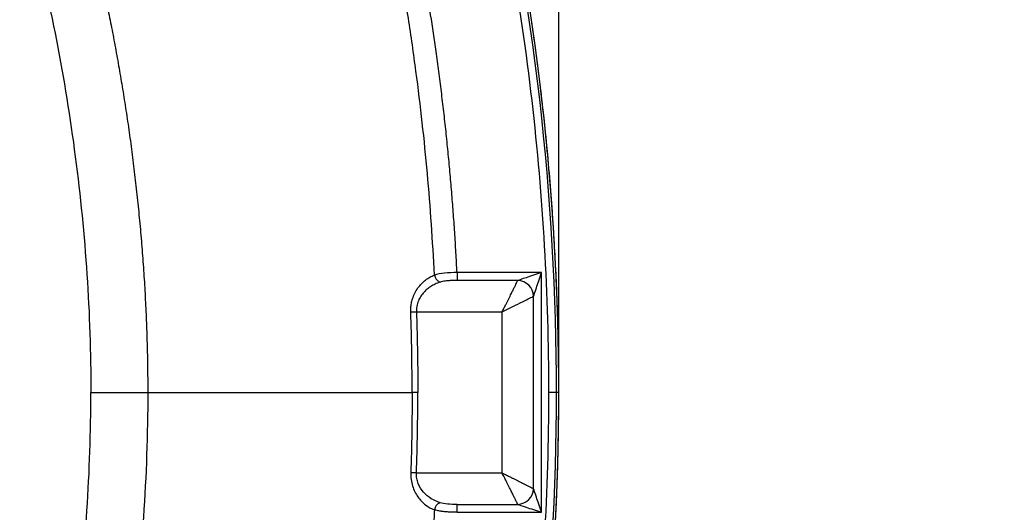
# Model space of a CAD drawing. Header units: millimetres. Extents: x 13 to 546, y 13 to 419.
# Tile 26 of 41: x 249 to 319, y 227 to 262. Entities that reach past the tile are written whole.
import ezdxf

# ---------------------------------------------------------------- set-up
doc = ezdxf.new("R2010")
doc.units = ezdxf.units.MM
doc.header["$LTSCALE"] = 2
doc.layers.add('DIMENSIONS', color=140, linetype='Continuous', lineweight=25)
doc.styles.add('SLDTEXTSTYLE0', font='TXT', dxfattribs={"width": 0.7})
doc.dimstyles.new('SLDDIMSTYLE2', dxfattribs={"dimtxt": 4.316016, "dimasz": 6.604, "dimexe": 0, "dimexo": 0.0625, "dimgap": 1.079004, "dimtad": 0, "dimtih": 1, "dimtoh": 1, "dimlfac": 0.875, "dimrnd": 1e-09, "dimzin": 4, "dimdsep": 46, "dimtxsty": 'SLDTEXTSTYLE0', "dimsah": 1, "dimcen": 0.09, "dimadec": 0, "dimazin": 1, "dimtfac": 1, "dimtofl": 0, "dimtmove": 0, "dimatfit": 3, "dimfxl": 0, "dimfrac": 2, "dimtolj": 1, "dimtzin": 12, "dimarcsym": 0})
doc.dimstyles.new('SLDDIMSTYLE3', dxfattribs={"dimtxt": 4.316016, "dimasz": 6.604, "dimexe": 0, "dimexo": 0.0625, "dimgap": 1.079004, "dimtad": 0, "dimtih": 1, "dimtoh": 1, "dimlfac": 0.875, "dimrnd": 1e-09, "dimzin": 12, "dimdsep": 46, "dimtxsty": 'SLDTEXTSTYLE0', "dimsah": 1, "dimcen": 0, "dimadec": 0, "dimazin": 3, "dimtfac": 1, "dimtofl": 0, "dimtmove": 0, "dimatfit": 3, "dimfxl": 0, "dimfrac": 2, "dimtolj": 1, "dimtzin": 12, "dimarcsym": 0})

# ---------------------------------------------------------------- blocks, each defined once
blk = doc.blocks.new('_D_4')
at = {"layer": 'DIMENSIONS'}
for p, q in [((133.84, 265.986), (133.84, 381.763)), ((286.953, 237.725), (286.953, 381.763)), ((133.84, 375.413), (195.584, 375.413)), ((201.433, 375.413), (199.983, 375.413)), ((199.983, 375.413), (199.983, 368.554)), ((214.258, 375.413), (215.707, 375.413)), ((215.707, 375.413), (215.707, 368.554)), ((286.953, 375.413), (220.106, 375.413)), ((199.983, 368.554), (201.433, 368.554)), ((215.707, 368.554), (214.258, 368.554))]:
    blk.add_line(p, q, dxfattribs=at)
for points in [[(133.84, 375.413), (140.444, 374.397), (140.444, 376.429)], [(286.953, 375.413), (280.349, 376.429), (280.349, 374.397)]]:
    blk.add_solid(points, dxfattribs=at)
at = {"layer": 'DIMENSIONS', "char_height": 4.2333, "attachment_point": 1, "style": 'SLDTEXTSTYLE0'}
for s, insert in [('134.0', (199.637, 381.837)), ('5.27', (201.433, 374.011))]:
    blk.add_mtext(s, dxfattribs=dict(at, insert=insert))
blk = doc.blocks.new('_D_6')
at = {"layer": 'DIMENSIONS'}
for p, q in [((304.282, 315.567), (302.832, 315.567)), ((302.832, 315.567), (302.832, 308.708)), ((317.107, 315.567), (318.556, 315.567)), ((318.556, 315.567), (318.556, 308.708)), ((273.412, 304.054), (286.235, 309.3)), ((286.235, 309.3), (297.347, 309.3)), ((302.832, 308.708), (304.282, 308.708)), ((318.556, 308.708), (317.107, 308.708))]:
    blk.add_line(p, q, dxfattribs=at)
blk.add_arc((105.051, 235.185), 181.902, 13.95625, 24.24678, dxfattribs=at)
blk.add_solid([(273.412, 304.054), (279.909, 305.614), (279.14, 307.495)], dxfattribs=at)
at = {"layer": 'DIMENSIONS', "char_height": 4.2333, "attachment_point": 1, "style": 'SLDTEXTSTYLE0'}
for s, insert in [('R159.2', (300.522, 321.991)), ('6.27', (304.282, 314.165)), ('TYP.', (304.489, 306.339))]:
    blk.add_mtext(s, dxfattribs=dict(at, insert=insert))

msp = doc.modelspace()

# ---------------------------------------------------------------- linework, layer by layer
for p, q in [((279.721, 243.703), (279.721, 243.143)), ((285.725, 243.703), (279.721, 243.703)), ((285.725, 226.666), (285.725, 243.703)), ((284.045, 243.143), (279.721, 243.143)), ((285.165, 228.346), (285.165, 242.024)), ((276.837, 240.904), (282.926, 240.904)), ((282.926, 229.466), (282.926, 240.904)), ((253.702, 235.185), (253.702, 235.179)), ((286.953, 235.185), (286.793, 235.185)), ((276.837, 229.466), (282.926, 229.466)), ((279.721, 227.226), (284.045, 227.226)), ((279.721, 226.666), (279.721, 227.226)), ((279.721, 226.666), (285.725, 226.666))]:
    msp.add_line(p, q)
at = {"flags": 128}
for points in [[(276.837, 240.904), (276.781, 240.902), (276.726, 240.9), (276.672, 240.898), (276.619, 240.896), (276.568, 240.895), (276.52, 240.893), (276.475, 240.891), (276.434, 240.89)], [(253.702, 235.19), (253.702, 235.187), (253.702, 235.185)], [(276.837, 229.466), (276.781, 229.467), (276.726, 229.469), (276.672, 229.471), (276.619, 229.473), (276.568, 229.475), (276.52, 229.476), (276.475, 229.478), (276.434, 229.479)]]:
    msp.add_lwpolyline(points, dxfattribs=at)
for centre, radius, start, end in [((105.097, 235.19), 181.696, 359.99835, 13.15796), ((278.799, 243.661), 0.699, 190.59732, 246.06338), ((283.991, 241.97), 1.175, 2.63967, 87.36033), ((105.097, 235.179), 181.696, 346.84204, 0.00165), ((283.991, 228.4), 1.175, 272.63956, 357.36044), ((278.799, 226.708), 0.699, 113.93614, 169.40286)]:
    msp.add_arc(centre, radius, start, end)
for points, knots in [([(166.736, 257.852), (167.21, 260.563), (167.762, 263.256), (168.546, 266.602), (168.788, 267.604), (169.04, 268.604), (169.168, 269.104), (169.211, 269.27), (169.317, 269.599), (169.376, 269.762), (169.687, 270.569), (169.996, 271.182), (170.569, 272.041), (170.781, 272.319), (171.232, 272.838), (171.472, 273.082), (171.979, 273.537), (172.247, 273.748), (172.811, 274.139), (173.109, 274.319), (173.719, 274.642), (174.031, 274.785), (174.667, 275.04), (174.99, 275.154), (176.659, 275.583), (178, 275.909), (182.029, 276.826), (184.728, 277.362), (190.156, 278.276), (192.886, 278.652), (198.37, 279.236), (201.11, 279.445), (206.579, 279.681), (209.309, 279.71), (214.761, 279.584), (217.483, 279.432), (222.919, 278.959), (225.633, 278.639), (229.698, 278.036), (231.052, 277.814), (233.758, 277.33), (235.111, 277.067), (237.809, 276.505), (239.153, 276.205), (241.161, 275.726), (241.829, 275.562), (242.663, 275.351), (242.83, 275.309), (243.08, 275.245), (243.163, 275.224), (243.329, 275.178), (243.411, 275.152), (243.821, 275.018), (244.143, 274.891), (244.78, 274.604), (245.095, 274.442), (245.695, 274.085), (245.982, 273.89), (246.529, 273.466), (246.789, 273.236), (247.282, 272.741), (247.515, 272.475), (248.155, 271.642), (248.501, 271.041), (248.927, 270.086), (249.055, 269.758), (249.216, 269.257), (249.259, 269.087), (249.346, 268.748), (249.389, 268.579), (250.117, 265.695), (250.725, 262.961), (251.783, 257.463), (252.232, 254.701), (253.316, 246.372), (253.702, 240.789), (253.702, 235.19)], [0, 0, 0, 0, 0.0625, 0.0625, 0.078125, 0.085938, 0.085938, 0.089844, 0.089844, 0.09375, 0.09375, 0.109375, 0.109375, 0.117188, 0.117188, 0.125, 0.125, 0.132813, 0.132813, 0.140625, 0.140625, 0.148438, 0.148438, 0.15625, 0.15625, 0.1875, 0.1875, 0.25, 0.25, 0.3125, 0.3125, 0.375, 0.375, 0.4375, 0.4375, 0.5, 0.5, 0.5625, 0.5625, 0.59375, 0.59375, 0.625, 0.625, 0.65625, 0.65625, 0.671875, 0.671875, 0.675781, 0.675781, 0.677734, 0.677734, 0.679688, 0.679688, 0.6875, 0.6875, 0.695313, 0.695313, 0.703125, 0.703125, 0.710938, 0.710938, 0.71875, 0.71875, 0.734375, 0.734375, 0.742188, 0.742188, 0.746094, 0.746094, 0.75, 0.75, 0.8125, 0.8125, 0.875, 0.875, 1, 1, 1, 1]), ([(281.467, 276.421), (283.045, 269.669), (284.235, 262.827), (285.824, 249.052), (286.222, 242.118), (286.222, 235.185)], [0, 0, 0, 0, 0.5, 0.5, 1, 1, 1, 1]), ([(286.953, 235.185), (286.952, 235.672), (286.95, 236.692), (286.929, 238.292), (286.892, 240.032), (286.832, 241.91), (286.747, 243.927), (286.631, 246.083), (286.48, 248.376), (286.287, 250.806), (286.048, 253.372), (285.7, 256.6), (285.226, 260.311), (284.618, 264.326), (283.99, 267.946), (283.366, 271.173), (282.77, 274.012), (282.366, 275.77), (282.179, 276.587)], [0, 0, 0, 0, 0.034972, 0.073285, 0.114939, 0.159934, 0.20827, 0.259947, 0.314965, 0.373324, 0.435024, 0.500065, 0.606532, 0.703741, 0.791693, 0.870387, 0.939822, 1, 1, 1, 1]), ([(278.113, 243.532), (277.996, 245.954), (277.832, 248.343), (277.401, 253.135), (277.134, 255.541), (276.641, 259.251), (276.461, 260.504), (276.063, 263.066), (275.845, 264.375), (275.361, 267.082), (275.094, 268.479), (274.495, 271.411), (274.16, 272.952), (273.769, 274.621)], [0, 0, 0, 0, 0.25, 0.25, 0.5, 0.5, 0.625, 0.625, 0.75, 0.75, 0.875, 0.875, 1, 1, 1, 1]), ([(279.721, 243.703), (279.696, 244.182), (279.647, 245.138), (279.558, 246.571), (279.458, 248.004), (279.346, 249.435), (279.223, 250.865), (279.088, 252.294), (278.941, 253.721), (278.782, 255.147), (278.612, 256.573), (278.43, 257.996), (278.182, 259.817), (277.854, 262.031), (277.428, 264.636), (276.962, 267.234), (276.457, 269.825), (275.915, 272.41), (275.521, 274.127), (275.324, 274.985)], [0, 0, 0, 0, 0.045419, 0.090822, 0.136211, 0.18159, 0.226962, 0.272328, 0.317694, 0.363061, 0.408434, 0.453814, 0.499204, 0.582654, 0.666085, 0.749516, 0.832966, 0.916454, 1, 1, 1, 1]), ([(253.107, 270.158), (253.219, 269.724), (253.444, 268.856), (253.766, 267.547), (254.079, 266.229), (254.382, 264.894), (254.678, 263.538), (254.965, 262.158), (255.243, 260.751), (255.513, 259.314), (255.772, 257.848), (256.021, 256.351), (256.258, 254.822), (256.482, 253.263), (256.691, 251.674), (256.884, 250.06), (257.061, 248.424), (257.219, 246.772), (257.358, 245.11), (257.477, 243.443), (257.574, 241.777), (257.649, 240.114), (257.703, 238.46), (257.736, 236.818), (257.74, 235.727), (257.743, 235.185)], [0, 0, 0, 0, 0.038004, 0.076027, 0.11427, 0.152926, 0.192115, 0.231936, 0.27248, 0.313788, 0.355884, 0.398787, 0.442507, 0.487046, 0.53238, 0.578396, 0.624956, 0.671915, 0.719115, 0.766392, 0.813615, 0.860687, 0.90751, 0.953983, 1, 1, 1, 1]), ([(276.434, 240.89), (276.433, 240.944), (276.431, 241.051), (276.439, 241.21), (276.455, 241.369), (276.481, 241.525), (276.515, 241.68), (276.585, 241.926), (276.717, 242.253), (276.936, 242.614), (277.197, 242.925), (277.481, 243.177), (277.789, 243.385), (278.004, 243.483), (278.113, 243.532)], [0, 0, 0, 0, 0.0415214, 0.0828226, 0.1241646, 0.1658075, 0.208006, 0.2510046, 0.3728715, 0.5011427, 0.6231203, 0.7511108, 0.8734479, 1, 1, 1, 1]), ([(279.721, 243.703), (279.417, 243.7), (279.118, 243.688), (278.567, 243.637), (278.315, 243.597), (278.113, 243.532)], [0, 0, 0, 0, 0.5, 0.5, 1, 1, 1, 1]), ([(285.725, 243.703), (285.334, 243.573), (284.944, 243.443), (284.338, 243.241), (284.124, 243.169), (284.045, 243.143)], [0, 0, 0, 0, 0.5, 0.5, 1, 1, 1, 1]), ([(285.165, 242.024), (285.191, 242.102), (285.263, 242.316), (285.465, 242.922), (285.595, 243.312), (285.725, 243.703)], [0, 0, 0, 0, 0.5, 0.5, 1, 1, 1, 1]), ([(278.516, 243.022), (278.455, 243.001), (278.337, 242.96), (278.168, 242.885), (278.009, 242.804), (277.861, 242.716), (277.725, 242.623), (277.6, 242.526), (277.485, 242.425), (277.327, 242.266), (277.145, 242.035), (276.994, 241.751), (276.907, 241.506), (276.861, 241.307), (276.835, 241.106), (276.836, 240.971), (276.837, 240.904)], [0, 0, 0, 0, 0.073601, 0.143931, 0.21102, 0.274904, 0.33562, 0.393218, 0.447751, 0.499284, 0.630434, 0.7493, 0.814326, 0.877343, 0.939003, 1, 1, 1, 1]), ([(279.721, 243.143), (279.666, 243.143), (279.556, 243.143), (279.393, 243.139), (279.234, 243.132), (279.059, 243.12), (278.872, 243.101), (278.681, 243.07), (278.571, 243.038), (278.516, 243.022)], [0, 0, 0, 0, 0.127617, 0.253031, 0.377043, 0.500484, 0.672817, 0.838334, 1, 1, 1, 1]), ([(282.926, 240.904), (282.952, 240.958), (283.004, 241.06), (283.077, 241.207), (283.143, 241.339), (283.201, 241.456), (283.252, 241.557), (283.35, 241.753), (283.486, 242.026), (283.644, 242.34), (283.769, 242.591), (283.869, 242.793), (283.949, 242.952), (284.01, 243.072), (284.034, 243.12), (284.045, 243.143)], [0, 0, 0, 0, 0.053947, 0.10318, 0.147699, 0.187504, 0.222596, 0.252974, 0.392291, 0.515764, 0.620839, 0.721537, 0.818104, 0.91082, 1, 1, 1, 1]), ([(282.926, 240.904), (283.186, 241.034), (283.447, 241.165), (283.939, 241.41), (284.169, 241.526), (284.573, 241.728), (284.747, 241.814), (285.017, 241.949), (285.113, 241.998), (285.165, 242.024)], [0, 0, 0, 0, 0.25, 0.25, 0.5, 0.5, 0.75, 0.75, 1, 1, 1, 1]), ([(276.837, 240.904), (276.852, 240.427), (276.883, 239.474), (276.912, 238.044), (276.931, 236.615), (276.934, 235.661), (276.935, 235.185)], [0, 0, 0, 0, 0.250066, 0.500076, 0.750048, 1, 1, 1, 1]), ([(166.736, 212.517), (167.21, 209.806), (167.762, 207.113), (168.546, 203.767), (168.788, 202.765), (169.04, 201.765), (169.168, 201.265), (169.211, 201.099), (169.317, 200.77), (169.376, 200.607), (169.687, 199.8), (169.996, 199.187), (170.569, 198.328), (170.781, 198.05), (171.232, 197.531), (171.472, 197.287), (171.979, 196.833), (172.247, 196.621), (172.811, 196.231), (173.109, 196.051), (173.719, 195.728), (174.031, 195.584), (174.667, 195.329), (174.99, 195.215), (176.659, 194.786), (178, 194.461), (182.029, 193.543), (184.728, 193.007), (190.156, 192.093), (192.886, 191.717), (198.37, 191.133), (201.11, 190.924), (206.579, 190.688), (209.309, 190.659), (214.761, 190.785), (217.483, 190.937), (222.919, 191.41), (225.633, 191.73), (229.698, 192.333), (231.052, 192.555), (233.758, 193.039), (235.111, 193.302), (237.809, 193.864), (239.153, 194.164), (241.161, 194.643), (241.829, 194.807), (242.663, 195.018), (242.83, 195.06), (243.08, 195.124), (243.163, 195.145), (243.329, 195.191), (243.411, 195.217), (243.821, 195.351), (244.143, 195.478), (244.78, 195.765), (245.095, 195.927), (245.695, 196.284), (245.982, 196.479), (246.529, 196.903), (246.789, 197.133), (247.282, 197.628), (247.515, 197.894), (248.155, 198.727), (248.501, 199.328), (248.927, 200.283), (249.055, 200.611), (249.216, 201.112), (249.259, 201.282), (249.346, 201.621), (249.389, 201.79), (250.117, 204.674), (250.725, 207.408), (251.783, 212.906), (252.232, 215.668), (253.316, 223.997), (253.702, 229.58), (253.702, 235.179)], [0, 0, 0, 0, 0.0625, 0.0625, 0.078125, 0.085937, 0.085937, 0.089844, 0.089844, 0.09375, 0.09375, 0.109375, 0.109375, 0.117187, 0.117187, 0.125, 0.125, 0.132812, 0.132812, 0.140625, 0.140625, 0.148437, 0.148437, 0.15625, 0.15625, 0.1875, 0.1875, 0.25, 0.25, 0.3125, 0.3125, 0.375, 0.375, 0.4375, 0.4375, 0.5, 0.5, 0.5625, 0.5625, 0.59375, 0.59375, 0.625, 0.625, 0.65625, 0.65625, 0.671875, 0.671875, 0.675781, 0.675781, 0.677734, 0.677734, 0.679687, 0.679687, 0.6875, 0.6875, 0.695312, 0.695312, 0.703125, 0.703125, 0.710937, 0.710937, 0.71875, 0.71875, 0.734375, 0.734375, 0.742187, 0.742187, 0.746094, 0.746094, 0.75, 0.75, 0.8125, 0.8125, 0.875, 0.875, 1, 1, 1, 1]), ([(257.743, 235.185), (257.743, 232.225), (257.637, 229.273), (257.23, 223.386), (256.929, 220.456), (256.144, 214.608), (255.657, 211.701), (254.797, 207.37), (254.489, 205.931), (253.994, 203.781), (253.824, 203.065), (253.561, 201.994), (253.472, 201.637), (253.337, 201.102), (253.269, 200.835), (253.188, 200.523), (253.148, 200.368), (253.128, 200.29), (253.117, 200.251), (253.113, 200.234), (253.11, 200.223), (253.109, 200.22), (253.107, 200.212)], [0, 0, 0, 0, 0.25, 0.25, 0.5, 0.5, 0.75, 0.75, 0.875, 0.875, 0.9375, 0.9375, 0.96875, 0.96875, 0.984375, 0.992187, 0.996094, 0.998047, 0.999023, 0.999512, 0.999512, 1, 1, 1, 1]), ([(253.702, 235.185), (254.431, 235.185), (255.189, 235.185), (256.589, 235.185), (257.227, 235.185), (257.743, 235.185)], [0, 0, 0, 0, 0.5, 0.5, 1, 1, 1, 1]), ([(257.743, 235.185), (260.775, 235.186), (267.038, 235.19), (273.3, 235.187), (276.53, 235.185)], [0, 0, 0, 0, 0.484235, 1, 1, 1, 1]), ([(276.935, 235.185), (276.862, 235.185), (276.786, 235.185), (276.646, 235.185), (276.582, 235.185), (276.53, 235.185)], [0, 0, 0, 0, 0.5, 0.5, 1, 1, 1, 1]), ([(286.222, 235.185), (286.222, 228.251), (285.824, 221.318), (284.235, 207.542), (283.045, 200.7), (281.467, 193.949)], [0, 0, 0, 0, 0.5, 0.5, 1, 1, 1, 1]), ([(282.179, 193.783), (282.289, 194.259), (282.509, 195.211), (282.825, 196.641), (283.129, 198.072), (283.421, 199.503), (283.702, 200.935), (283.97, 202.367), (284.227, 203.799), (284.472, 205.232), (284.706, 206.664), (284.927, 208.097), (285.137, 209.529), (285.335, 210.962), (285.522, 212.394), (285.697, 213.825), (285.86, 215.256), (286.012, 216.686), (286.153, 218.116), (286.282, 219.545), (286.399, 220.973), (286.505, 222.4), (286.6, 223.826), (286.684, 225.251), (286.756, 226.674), (286.817, 228.096), (286.867, 229.517), (286.906, 230.936), (286.933, 232.354), (286.95, 233.77), (286.952, 234.713), (286.953, 235.185)], [0, 0, 0, 0, 0.035109, 0.070173, 0.105192, 0.140167, 0.175096, 0.209982, 0.244822, 0.279618, 0.314369, 0.349075, 0.383737, 0.418354, 0.452926, 0.487453, 0.521936, 0.556374, 0.590767, 0.625116, 0.65942, 0.693679, 0.727894, 0.762063, 0.796188, 0.830269, 0.864304, 0.898295, 0.932242, 0.966143, 1, 1, 1, 1]), ([(286.793, 235.185), (286.791, 235.185), (286.728, 235.185), (286.517, 235.185), (286.37, 235.185), (286.222, 235.185)], [0, 0, 0, 0, 0.5, 0.5, 1, 1, 1, 1]), ([(276.434, 229.479), (276.428, 229.316), (276.436, 229.156), (276.479, 228.84), (276.514, 228.684), (276.65, 228.247), (276.786, 227.983), (277.105, 227.537), (277.292, 227.349), (277.685, 227.045), (277.894, 226.927), (278.113, 226.837)], [0, 0, 0, 0, 0.125, 0.125, 0.25, 0.25, 0.5, 0.5, 0.75, 0.75, 1, 1, 1, 1]), ([(278.516, 227.347), (278.297, 227.419), (278.088, 227.514), (277.695, 227.757), (277.508, 227.908), (277.189, 228.266), (277.054, 228.477), (276.917, 228.828), (276.882, 228.953), (276.84, 229.206), (276.832, 229.335), (276.837, 229.466)], [0, 0, 0, 0, 0.25, 0.25, 0.5, 0.5, 0.75, 0.75, 0.875, 0.875, 1, 1, 1, 1]), ([(282.926, 229.466), (282.981, 229.438), (283.087, 229.385), (283.238, 229.31), (283.374, 229.242), (283.494, 229.182), (283.599, 229.129), (283.792, 229.032), (284.057, 228.9), (284.364, 228.746), (284.613, 228.622), (284.814, 228.522), (284.973, 228.443), (285.094, 228.382), (285.142, 228.358), (285.165, 228.346)], [0, 0, 0, 0, 0.055626, 0.106386, 0.152282, 0.193312, 0.229478, 0.26078, 0.395693, 0.515775, 0.620854, 0.721553, 0.818118, 0.910829, 1, 1, 1, 1]), ([(284.045, 227.226), (284.04, 227.237), (284.029, 227.258), (284.007, 227.303), (283.98, 227.356), (283.947, 227.42), (283.91, 227.495), (283.868, 227.579), (283.821, 227.674), (283.768, 227.779), (283.711, 227.895), (283.623, 228.071), (283.491, 228.334), (283.342, 228.633), (283.203, 228.911), (283.075, 229.167), (282.979, 229.359), (282.926, 229.466)], [0, 0, 0, 0, 0.044182, 0.089208, 0.135119, 0.181957, 0.22976, 0.278563, 0.328401, 0.379305, 0.431306, 0.48443, 0.604482, 0.73937, 0.806807, 0.893686, 1, 1, 1, 1]), ([(285.725, 226.666), (285.595, 227.057), (285.465, 227.447), (285.263, 228.053), (285.191, 228.268), (285.165, 228.346)], [0, 0, 0, 0, 0.5, 0.5, 1, 1, 1, 1]), ([(278.113, 226.837), (278.09, 226.389), (278.044, 225.475), (277.96, 224.078), (277.861, 222.629), (277.746, 221.127), (277.613, 219.574), (277.46, 217.968), (277.287, 216.309), (277.091, 214.599), (276.843, 212.604), (276.534, 210.35), (276.155, 207.863), (275.743, 205.397), (275.299, 202.953), (274.822, 200.531), (274.316, 198.13), (273.951, 196.541), (273.769, 195.748)], [0, 0, 0, 0, 0.042828, 0.087342, 0.133549, 0.181453, 0.231061, 0.282381, 0.335421, 0.390191, 0.446701, 0.527249, 0.607296, 0.686818, 0.765833, 0.844358, 0.922408, 1, 1, 1, 1]), ([(279.721, 226.666), (279.667, 226.667), (279.56, 226.669), (279.403, 226.673), (279.252, 226.679), (279.108, 226.687), (278.972, 226.696), (278.786, 226.711), (278.562, 226.737), (278.316, 226.779), (278.179, 226.818), (278.113, 226.837)], [0, 0, 0, 0, 0.090077, 0.177915, 0.263232, 0.345783, 0.425362, 0.501801, 0.678869, 0.845126, 1, 1, 1, 1]), ([(279.721, 227.226), (279.493, 227.226), (279.269, 227.233), (278.856, 227.268), (278.667, 227.297), (278.516, 227.347)], [0, 0, 0, 0, 0.5, 0.5, 1, 1, 1, 1]), ([(284.045, 227.226), (284.124, 227.2), (284.338, 227.129), (284.944, 226.926), (285.334, 226.797), (285.725, 226.666)], [0, 0, 0, 0, 0.5, 0.5, 1, 1, 1, 1])]:
    msp.add_open_spline(points, degree=3, knots=knots)
for points in [[(276.53, 235.185), (276.53, 237.134), (276.497, 239.027), (276.434, 240.89)], [(276.53, 235.185), (276.531, 233.283), (276.498, 231.381), (276.434, 229.479)], [(276.837, 229.466), (276.902, 231.372), (276.935, 233.278), (276.935, 235.185)]]:
    msp.add_open_spline(points, degree=3)
at = {"layer": 'DIMENSIONS'}
msp.add_line((286.953, 235.185), (286.953, 244.818), dxfattribs=at)
msp.add_arc((105.051, 235.185), 181.902, 346.84375, 13.15625, dxfattribs=at)

# ---------------------------------------------------------------- dimensions: what is measured, and where the dimension line sits
dim = msp.add_linear_dim(base=(133.84, 375.413), p1=(286.953, 235.185), p2=(133.84, 263.446), dimstyle='SLDDIMSTYLE2', dxfattribs=at)
dim.commit()
dim.dimension.update_dxf_attribs({"geometry": '_D_4', "text_midpoint": (207.845, 375.413), "dimtype": 160})
dim = msp.add_radius_dim(center=(105.051, 235.185), mpoint=(273.412, 304.054), text='<>\\PTYP.', dimstyle='SLDDIMSTYLE3', dxfattribs=at)
dim.commit()
dim.dimension.update_dxf_attribs({"geometry": '_D_6', "text_midpoint": (310.694, 311.53), "dimtype": 164})

doc.saveas('drawing.dxf')
